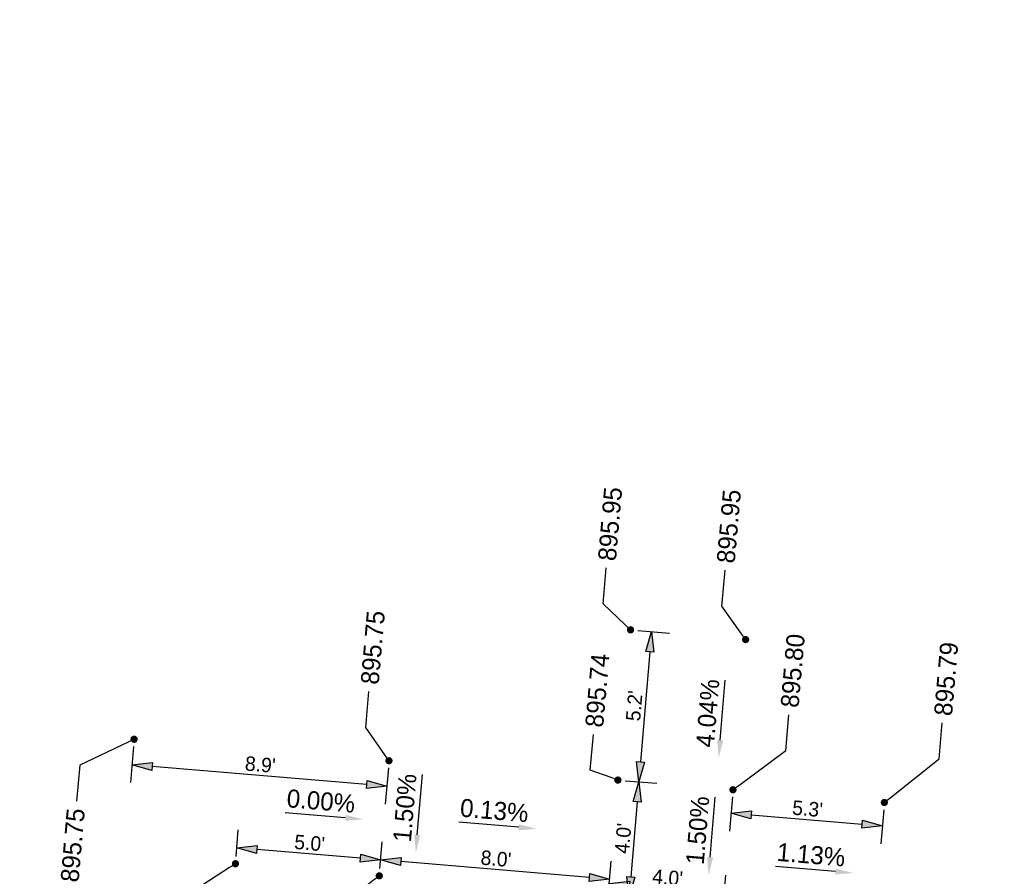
# Model space of a CAD drawing. Header units: feet. Extents: x 1369468 to 1371208, y 458523 to 460578.
# Tile 9 of 13: x 1370128 to 1370162, y 459849 to 459878. Entities that reach past the tile are written whole.
import ezdxf
from ezdxf import colors
from ezdxf.entities.mleader import LeaderData, LeaderLine
from ezdxf.math import Vec2, Vec3

# ---------------------------------------------------------------- set-up
doc = ezdxf.new("R2010")
doc.units = ezdxf.units.FT
doc.header["$MEASUREMENT"] = 0
doc.layers.add('PV_P_Text', color=8, linetype='Continuous')
doc.styles.add('Slanted-Normal', font='font31.shx', dxfattribs={"height": 0.1})
doc.styles.get("Standard").update_dxf_attribs({"font": 'font31.shx'})
doc.dimstyles.new('Dec-1  Slanted', dxfattribs={"dimtxt": 0.14, "dimasz": 0.14, "dimexe": 0.07, "dimexo": 0.07, "dimgap": 0.07, "dimtad": 1, "dimdec": 1, "dimzin": 3, "dimdsep": 46, "dimtxsty": 'Slanted-Normal', "dimblk": 'Dim1', "dimcen": 0, "dimclrd": 95, "dimclre": 95, "dimclrt": 7, "dimadec": 1, "dimazin": 3, "dimtfac": 1, "dimtdec": 1, "dimtix": 1, "dimtofl": 0, "dimtmove": 1, "dimatfit": 3, "dimldrblk": 'Dim1', "dimfxl": 1, "dimtolj": 1, "dimtzin": 0, "dimlwd": -1, "dimlwe": -1, "dimarcsym": 0})

# ---------------------------------------------------------------- blocks, each defined once
blk = doc.blocks.new('Dim1')
h = blk.add_hatch(color=4)
h.dxf.hatch_style = 1
h.paths.add_polyline_path([(0, 0), (-1, -0.2), (-1, 0.2)])
at = {"color": 4}
blk.add_lwpolyline([(0, 0), (-1, -0.2), (-1, 0.2), (0, 0)], dxfattribs=at)
blk = doc.blocks.new('*D1100')
at = {"layer": 'Defpoints', "color": 0, "transparency": 16777216}
for p in [(1370152.17, 459848.152), (1370148.15, 459848.084, 2608.416), (1370152.136, 459847.748, 2608.579)]:
    blk.add_point(p, dxfattribs=at)
at = {"layer": 'PV_P_Text', "color": 95, "linetype": 'Continuous', "transparency": 16777216}
for p, q in [((1370148.171, 459848.333), (1370148.236, 459849.111)), ((1370152.157, 459847.997), (1370152.222, 459848.775)), ((1370148.881, 459848.429), (1370151.472, 459848.211))]:
    blk.add_line(p, q, dxfattribs=at)
at = {"layer": 'PV_P_Text', "color": 95, "transparency": 16777216, "xscale": 0.7000000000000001, "yscale": 0.7000000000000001, "zscale": 0.7000000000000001}
for p, rotation in [((1370148.184, 459848.488), 175.1814138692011), ((1370152.17, 459848.152), 355.1814138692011)]:
    blk.add_blockref('Dim1', p, dxfattribs=dict(at, rotation=rotation))
at = {"layer": 'PV_P_Text', "color": 7, "transparency": 16777216, "insert": (1370150.208, 459848.694), "char_height": 0.5, "attachment_point": 5, "rotation": 355.1814, "style": 'Slanted-Normal'}
blk.add_mtext("\\A1;4.0'", dxfattribs=at)
blk = doc.blocks.new('_Dot')
at = {"color": 0, "linetype": 'ByBlock', "lineweight": -2}
blk.add_line((-0.5, 0), (-1, 0), dxfattribs=at)
at = {"color": 0, "linetype": 'ByBlock', "const_width": 0.5}
blk.add_lwpolyline([(-0.25, 0, 1), (0.25, 0, 1)], format="xyb", close=True, dxfattribs=at)
blk = doc.blocks.new('*D1101')
at = {"layer": 'Defpoints', "color": 0, "transparency": 16777216}
for p in [(1370148.486, 459852.07, 2608.416), (1370148.15, 459848.084, 2608.416), (1370148.872, 459848.023)]:
    blk.add_point(p, dxfattribs=at)
at = {"layer": 'PV_P_Text', "color": 95, "linetype": 'Continuous', "transparency": 16777216}
for p, q in [((1370148.735, 459852.049), (1370149.831, 459851.957)), ((1370149.149, 459851.312), (1370148.931, 459848.721)), ((1370148.399, 459848.063), (1370149.495, 459847.971))]:
    blk.add_line(p, q, dxfattribs=at)
at = {"layer": 'PV_P_Text', "color": 95, "transparency": 16777216, "xscale": 0.7000000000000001, "yscale": 0.7000000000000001, "zscale": 0.7000000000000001}
for p, rotation in [((1370149.208, 459852.009), 85.18141386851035), ((1370148.872, 459848.023), 265.1814138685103)]:
    blk.add_blockref('Dim1', p, dxfattribs=dict(at, rotation=rotation))
at = {"layer": 'PV_P_Text', "color": 7, "transparency": 16777216, "insert": (1370148.666, 459850.048), "char_height": 0.5, "attachment_point": 5, "rotation": 85.1814, "style": 'Slanted-Normal'}
blk.add_mtext("\\A1;4.0'", dxfattribs=at)
blk = doc.blocks.new('*D1102')
at = {"layer": 'Defpoints', "color": 0, "transparency": 16777216}
for p in [(1370148.924, 459857.271, 2608.579), (1370148.486, 459852.07, 2608.416), (1370149.208, 459852.009)]:
    blk.add_point(p, dxfattribs=at)
at = {"layer": 'PV_P_Text', "color": 95, "linetype": 'Continuous', "transparency": 16777216}
for p, q in [((1370149.173, 459857.25), (1370150.269, 459857.158)), ((1370149.588, 459856.513), (1370149.267, 459852.707)), ((1370148.735, 459852.049), (1370149.831, 459851.957))]:
    blk.add_line(p, q, dxfattribs=at)
at = {"layer": 'PV_P_Text', "color": 95, "transparency": 16777216, "xscale": 0.7000000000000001, "yscale": 0.7000000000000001, "zscale": 0.7000000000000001}
for p, rotation in [((1370149.647, 459857.21), 85.18141386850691), ((1370149.208, 459852.009), 265.1814138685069)]:
    blk.add_blockref('Dim1', p, dxfattribs=dict(at, rotation=rotation))
at = {"layer": 'PV_P_Text', "color": 7, "transparency": 16777216, "insert": (1370149.054, 459854.641), "char_height": 0.5, "attachment_point": 5, "rotation": 85.1814, "style": 'Slanted-Normal'}
blk.add_mtext("\\A1;5.2'", dxfattribs=at)
blk = doc.blocks.new('*D1103')
at = {"layer": 'Defpoints', "color": 0, "transparency": 16777216}
for p in [(1370152.472, 459851.734, 2608.579), (1370157.716, 459851.292, 2608.416), (1370157.648, 459850.481)]:
    blk.add_point(p, dxfattribs=at)
at = {"layer": 'PV_P_Text', "color": 95, "linetype": 'Continuous', "transparency": 16777216}
for p, q in [((1370152.451, 459851.485), (1370152.351, 459850.3)), ((1370153.101, 459850.864), (1370156.95, 459850.539)), ((1370157.695, 459851.043), (1370157.595, 459849.858))]:
    blk.add_line(p, q, dxfattribs=at)
at = {"layer": 'PV_P_Text', "color": 95, "transparency": 16777216, "xscale": 0.7000000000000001, "yscale": 0.7000000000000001, "zscale": 0.7000000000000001}
for p, rotation in [((1370152.403, 459850.923), 175.1814138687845), ((1370157.648, 459850.481), 355.1814138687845)]:
    blk.add_blockref('Dim1', p, dxfattribs=dict(at, rotation=rotation))
at = {"layer": 'PV_P_Text', "color": 7, "transparency": 16777216, "insert": (1370155.057, 459851.075), "char_height": 0.5, "attachment_point": 5, "rotation": 355.1814, "style": 'Slanted-Normal'}
blk.add_mtext("\\A1;5.3'", dxfattribs=at)
blk = doc.blocks.new('*D1164')
at = {"layer": 'Defpoints', "color": 0, "transparency": 16777216}
for p in [(1370140.264, 459849.305), (1370140.218, 459848.753, 2608.416), (1370148.15, 459848.084, 2608.416)]:
    blk.add_point(p, dxfattribs=at)
at = {"layer": 'PV_P_Text', "color": 95, "linetype": 'Continuous', "transparency": 16777216}
for p, q in [((1370140.239, 459849.002), (1370140.317, 459849.928)), ((1370147.499, 459848.696), (1370140.962, 459849.247)), ((1370148.171, 459848.333), (1370148.249, 459849.259))]:
    blk.add_line(p, q, dxfattribs=at)
at = {"layer": 'PV_P_Text', "color": 95, "transparency": 16777216, "xscale": 0.7000000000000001, "yscale": 0.7000000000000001, "zscale": 0.7000000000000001}
for p, rotation in [((1370140.264, 459849.305), 175.1813888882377), ((1370148.196, 459848.637), 355.1813888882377)]:
    blk.add_blockref('Dim1', p, dxfattribs=dict(at, rotation=rotation))
at = {"layer": 'PV_P_Text', "color": 7, "transparency": 16777216, "insert": (1370144.262, 459849.345), "char_height": 0.5, "attachment_point": 5, "rotation": 355.1814, "style": 'Slanted-Normal'}
blk.add_mtext("\\A1;8.0'", dxfattribs=at)
blk = doc.blocks.new('*D1165')
at = {"layer": 'Defpoints', "color": 0, "transparency": 16777216}
for p in [(1370135.282, 459849.725), (1370135.235, 459849.173, 2608.416), (1370140.218, 459848.753, 2608.416)]:
    blk.add_point(p, dxfattribs=at)
at = {"layer": 'PV_P_Text', "color": 95, "linetype": 'Continuous', "transparency": 16777216}
for p, q in [((1370135.256, 459849.422), (1370135.334, 459850.348)), ((1370140.239, 459849.002), (1370140.317, 459849.928)), ((1370139.567, 459849.364), (1370135.979, 459849.667))]:
    blk.add_line(p, q, dxfattribs=at)
at = {"layer": 'PV_P_Text', "color": 95, "transparency": 16777216, "xscale": 0.7000000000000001, "yscale": 0.7000000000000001, "zscale": 0.7000000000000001}
for p, rotation in [((1370135.282, 459849.725), 175.1813888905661), ((1370140.264, 459849.305), 355.1813888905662)]:
    blk.add_blockref('Dim1', p, dxfattribs=dict(at, rotation=rotation))
at = {"layer": 'PV_P_Text', "color": 7, "transparency": 16777216, "insert": (1370137.805, 459849.889), "char_height": 0.5, "attachment_point": 5, "rotation": 355.1814, "style": 'Slanted-Normal'}
blk.add_mtext("\\A1;5.0'", dxfattribs=at)
blk = doc.blocks.new('*D1166')
at = {"layer": 'Defpoints', "color": 0, "transparency": 16777216}
for p in [(1370131.723, 459853.483, 2608.416), (1370131.649, 459852.603), (1370140.554, 459852.739, 2608.416)]:
    blk.add_point(p, dxfattribs=at)
at = {"layer": 'PV_P_Text', "color": 95, "linetype": 'Continuous', "transparency": 16777216}
for p, q in [((1370131.702, 459853.234), (1370131.596, 459851.981)), ((1370139.782, 459851.918), (1370132.346, 459852.545)), ((1370140.533, 459852.49), (1370140.427, 459851.236))]:
    blk.add_line(p, q, dxfattribs=at)
at = {"layer": 'PV_P_Text', "color": 95, "transparency": 16777216, "xscale": 0.7000000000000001, "yscale": 0.7000000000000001, "zscale": 0.7000000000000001}
for p, rotation in [((1370131.649, 459852.603), 175.1813888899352), ((1370140.48, 459851.859), 355.1813888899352)]:
    blk.add_blockref('Dim1', p, dxfattribs=dict(at, rotation=rotation))
at = {"layer": 'PV_P_Text', "color": 7, "transparency": 16777216, "insert": (1370136.096, 459852.605), "char_height": 0.5, "attachment_point": 5, "rotation": 355.1814, "style": 'Slanted-Normal'}
blk.add_mtext("\\A1;8.9'", dxfattribs=at)

msp = doc.modelspace()

# ---------------------------------------------------------------- linework, layer by layer
at = {"layer": 'PV_P_Text', "color": 7, "linetype": 'ByBlock', "lineweight": -2}
for points in [[(1370152.029, 459853.455), (1370152.204, 459855.535)], [(1370139.042, 459850.763), (1370136.962, 459850.938)], [(1370145.049, 459850.435), (1370142.969, 459850.61)], [(1370156.024, 459848.902), (1370153.944, 459849.078)]]:
    msp.add_lwpolyline(points, dxfattribs=at)
at = {"layer": 'PV_P_Text', "color": 7, "linetype": 'ByBlock', "lineweight": -2, "elevation": -0.028}
for points in [[(1370141.536, 459850.178), (1370141.711, 459852.258)], [(1370151.68, 459849.398), (1370151.855, 459851.478)]]:
    msp.add_lwpolyline(points, dxfattribs=at)
at = {"layer": 'PV_P_Text', "color": 7}
for points in [[(1370151.925, 459853.464), (1370151.976, 459852.833), (1370152.132, 459853.447)], [(1370139.051, 459850.866), (1370139.665, 459850.71), (1370139.033, 459850.659)], [(1370145.057, 459850.539), (1370145.671, 459850.382), (1370145.04, 459850.331)], [(1370141.432, 459850.186, -0.028), (1370141.483, 459849.555, -0.028), (1370141.639, 459850.169, -0.028)], [(1370151.576, 459849.407, -0.028), (1370151.628, 459848.776, -0.028), (1370151.784, 459849.39, -0.028)], [(1370156.032, 459849.006), (1370156.646, 459848.85), (1370156.015, 459848.798)]]:
    msp.add_solid(points, dxfattribs=at)

# ---------------------------------------------------------------- texts
at = {"layer": 'PV_P_Text', "color": 7, "char_height": 0.625, "attachment_point": 5}
for s, insert, rotation in [('4.04%', (1370151.599, 459854.385), 85.1814), ('1.50%', (1370141.106, 459851.107, -0.028), 85.1814), ('0.00%', (1370138.198, 459851.342), 355.1814), ('0.13%', (1370144.204, 459851.014), 355.1814), ('1.50%', (1370151.25, 459850.328, -0.028), 85.1814), ('1.13%', (1370155.179, 459849.482), 355.1814)]:
    msp.add_mtext(s, dxfattribs=dict(at, insert=insert, rotation=rotation))

# ---------------------------------------------------------------- dimensions: what is measured, and where the dimension line sits
at = {"layer": 'PV_P_Text', "color": 7}
for p1, p2, distance, picture, middle in [((1370148.924, 459857.271, 895.952), (1370148.486, 459852.07, 895.789), 0.725, '*D1102', (1370149.054, 459854.641, -1712.627)), ((1370140.554, 459852.739, 895.789), (1370131.723, 459853.483, 895.789), 0.883, '*D1166', (1370136.096, 459852.605, -1712.627)), ((1370148.486, 459852.07, 895.789), (1370148.15, 459848.084, 895.789), 0.725, '*D1101', (1370148.666, 459850.048, -1712.627)), ((1370152.472, 459851.734, 895.952), (1370157.716, 459851.292, 895.789), -0.814, '*D1103', (1370155.057, 459851.075, -1712.627)), ((1370140.218, 459848.753, 895.789), (1370135.235, 459849.173, 895.789), -0.554, '*D1165', (1370137.805, 459849.889, -1712.627)), ((1370148.15, 459848.084, 895.789), (1370140.218, 459848.753, 895.789), -0.554, '*D1164', (1370144.262, 459849.345, -1712.627)), ((1370148.15, 459848.084, 895.789), (1370152.136, 459847.748, 895.952), 0.405, '*D1100', (1370150.208, 459848.694, -1712.627))]:
    dim = msp.add_aligned_dim(p1=p1, p2=p2, distance=distance, dimstyle='Dec-1  Slanted', override={"dimscale": 0, "dimexe": 0.125, "dimexo": 0.05, "dimgap": 0.025, "dimpost": "'"}, dxfattribs=at)
    dim.commit()
    dim.dimension.update_dxf_attribs({"geometry": picture, "text_midpoint": middle})

# ---------------------------------------------------------------- leaders
ml = msp.add_multileader_mtext('Standard', dxfattribs=at)
ml.set_content('895.95', color=7)
ml.set_leader_properties()
ml.set_arrow_properties(name='DOT')
ml.build(insert=Vec2(0, 0))
ml.multileader.update_dxf_attribs({"text_right_attachment_type": 2, "dogleg_length": 0.25, "arrow_head_size": 0.25, "scale": 5})
ctx = ml.context
ctx.base_point, ctx.scale, ctx.char_height, ctx.arrow_head_size, ctx.landing_gap_size, ctx.plane_origin, ctx.plane_x_axis, ctx.plane_y_axis = Vec3(1370148.081, 459859.416, -895.789), 5, 0.625, 0.25, 0.25, Vec3(1370162.438, 459876.674, -895.789), Vec3(0.087156, 0.996195), Vec3(-0.996195, 0.087156)
ctx.right_attachment = 2
notes = []
notes.append((ctx, [(1, (1, 1, 0), (1370147.972, 459858.171, -895.789), (0.087156, 0.996195), 1.25, [(0, [(1370148.924, 459857.271, -895.789)], 0, [])])]))
ctx.mtext.insert, ctx.mtext.text_direction, ctx.mtext.rotation, ctx.mtext.width, ctx.mtext.flow_direction = Vec3(1370147.791, 459859.693, -895.789), Vec3(0.087156, 0.996195), 1.48353, 3.75596, 5
ml = msp.add_multileader_mtext('Standard', dxfattribs=at)
ml.set_content('895.95', color=7)
ml.set_leader_properties()
ml.set_arrow_properties(name='DOT')
ml.build(insert=Vec2(0, 0))
ml.multileader.update_dxf_attribs({"text_right_attachment_type": 2, "dogleg_length": 0.25, "arrow_head_size": 0.25, "scale": 5})
ctx = ml.context
ctx.base_point, ctx.scale, ctx.char_height, ctx.arrow_head_size, ctx.landing_gap_size, ctx.plane_origin, ctx.plane_x_axis, ctx.plane_y_axis = Vec3(1370152.196, 459859.335, 0.163), 5, 0.625, 0.25, 0.25, Vec3(1370165.647, 459876.537, 0.163), Vec3(0.087156, 0.996195), Vec3(-0.996195, 0.087156)
ctx.right_attachment = 2
notes.append((ctx, [(1, (1, 1, 0), (1370152.087, 459858.09, 0.163), (0.087156, 0.996195), 1.25, [(0, [(1370152.91, 459856.935, 0.163)], 0, [])])]))
ctx.mtext.insert, ctx.mtext.text_direction, ctx.mtext.rotation, ctx.mtext.width, ctx.mtext.flow_direction = Vec3(1370151.907, 459859.611, 0.163), Vec3(0.087156, 0.996195), 1.48353, 3.75596, 5
ml = msp.add_multileader_mtext('Standard', dxfattribs=at)
ml.set_content('895.75', color=7)
ml.set_leader_properties()
ml.set_arrow_properties(name='DOT')
ml.build(insert=Vec2(0, 0))
ml.multileader.update_dxf_attribs({"text_right_attachment_type": 2, "dogleg_length": 0.25, "arrow_head_size": 0.25, "scale": 5})
ctx = ml.context
ctx.base_point, ctx.scale, ctx.char_height, ctx.arrow_head_size, ctx.landing_gap_size, ctx.plane_origin, ctx.plane_x_axis, ctx.plane_y_axis = Vec3(1370139.861, 459855.136, 895.789), 5, 0.625, 0.25, 0.25, Vec3(1370158.04, 459876.305, 895.789), Vec3(0.087156, 0.996195), Vec3(-0.996195, 0.087156)
ctx.right_attachment = 2
notes.append((ctx, [(1, (1, 1, 0), (1370139.752, 459853.89, 895.789), (0.087156, 0.996195), 1.25, [(0, [(1370140.554, 459852.739, 895.789)], 0, [])])]))
ctx.mtext.insert, ctx.mtext.text_direction, ctx.mtext.rotation, ctx.mtext.width, ctx.mtext.flow_direction = Vec3(1370139.571, 459855.412, 895.789), Vec3(0.087156, 0.996195), 1.48353, 3.75596, 5
ml = msp.add_multileader_mtext('Standard', dxfattribs=at)
ml.set_content('895.80', color=7)
ml.set_leader_properties()
ml.set_arrow_properties(name='DOT')
ml.build(insert=Vec2(0, 0))
ml.multileader.update_dxf_attribs({"text_right_attachment_type": 2, "dogleg_length": 0.25, "arrow_head_size": 0.25, "scale": 5})
ctx = ml.context
ctx.base_point, ctx.scale, ctx.char_height, ctx.arrow_head_size, ctx.landing_gap_size, ctx.plane_origin, ctx.plane_x_axis, ctx.plane_y_axis = Vec3(1370154.409, 459854.334, 895.952), 5, 0.625, 0.25, 0.25, Vec3(1370165.209, 459871.337, 895.952), Vec3(0.087156, 0.996195), Vec3(-0.996195, 0.087156)
ctx.right_attachment = 2
notes.append((ctx, [(1, (1, 1, 0), (1370154.3, 459853.089, 895.952), (0.087156, 0.996195), 1.25, [(0, [(1370152.472, 459851.734, 895.952)], 0, [])])]))
ctx.mtext.insert, ctx.mtext.text_direction, ctx.mtext.rotation, ctx.mtext.width, ctx.mtext.flow_direction = Vec3(1370154.119, 459854.61, 895.952), Vec3(0.087156, 0.996195), 1.48353, 3.75596, 5
ml = msp.add_multileader_mtext('Standard', dxfattribs=at)
ml.set_content('895.79', color=7)
ml.set_leader_properties()
ml.set_arrow_properties(name='DOT')
ml.build(insert=Vec2(0, 0))
ml.multileader.update_dxf_attribs({"text_right_attachment_type": 2, "dogleg_length": 0.25, "arrow_head_size": 0.25, "scale": 5})
ctx = ml.context
ctx.base_point, ctx.scale, ctx.char_height, ctx.arrow_head_size, ctx.landing_gap_size, ctx.plane_origin, ctx.plane_x_axis, ctx.plane_y_axis = Vec3(1370159.725, 459854.05), 5, 0.625, 0.25, 0.25, Vec3(1370170.453, 459870.894), Vec3(0.087156, 0.996195), Vec3(-0.996195, 0.087156)
ctx.right_attachment = 2
notes.append((ctx, [(1, (1, 1, 0), (1370159.616, 459852.804), (0.087156, 0.996195), 1.25, [(0, [(1370157.716, 459851.292)], 0, [])])]))
ctx.mtext.insert, ctx.mtext.text_direction, ctx.mtext.rotation, ctx.mtext.width, ctx.mtext.flow_direction = Vec3(1370159.436, 459854.326), Vec3(0.087156, 0.996195), 1.48353, 3.75596, 5
ml = msp.add_multileader_mtext('Standard', dxfattribs=at)
ml.set_content('895.74', color=7)
ml.set_leader_properties()
ml.set_arrow_properties(name='DOT')
ml.build(insert=Vec2(0, 0))
ml.multileader.update_dxf_attribs({"text_right_attachment_type": 2, "dogleg_length": 0.25, "arrow_head_size": 0.25, "scale": 5})
ctx = ml.context
ctx.base_point, ctx.scale, ctx.char_height, ctx.arrow_head_size, ctx.landing_gap_size, ctx.plane_origin, ctx.plane_x_axis, ctx.plane_y_axis = Vec3(1370147.639, 459853.652, 895.789), 5, 0.625, 0.25, 0.25, Vec3(1370161.223, 459871.673, 895.789), Vec3(0.087156, 0.996195), Vec3(-0.996195, 0.087156)
ctx.right_attachment = 2
notes.append((ctx, [(1, (1, 1, 0), (1370147.53, 459852.407, 895.789), (0.087156, 0.996195), 1.25, [(0, [(1370148.486, 459852.07, 895.789)], 0, [])])]))
ctx.mtext.insert, ctx.mtext.text_direction, ctx.mtext.rotation, ctx.mtext.width, ctx.mtext.flow_direction = Vec3(1370147.349, 459853.928, 895.789), Vec3(0.087156, 0.996195), 1.48353, 3.75596, 5
ml = msp.add_multileader_mtext('Standard', dxfattribs=at)
ml.set_content('895.75', color=7)
ml.set_leader_properties()
ml.set_arrow_properties(name='DOT')
ml.build(insert=Vec2(0, 0))
ml.multileader.update_dxf_attribs({"text_right_attachment_type": 2, "dogleg_length": 0.25, "arrow_head_size": 0.25, "scale": 5})
ctx = ml.context
ctx.base_point, ctx.scale, ctx.char_height, ctx.arrow_head_size, ctx.landing_gap_size, ctx.plane_origin, ctx.plane_x_axis, ctx.plane_y_axis = Vec3(1370129.421, 459847.809, 895.789), 5, 0.625, 0.25, 0.25, Vec3(1370144.46, 459873.086, 895.789), Vec3(0.087156, 0.996195), Vec3(-0.996195, 0.087156)
ctx.right_attachment, ctx.text_align_type = 2, 2
notes.append((ctx, [(0, (1, 1, 0), (1370129.839, 459852.581, 895.789), (-0.087156, -0.996195), 1.25, [(0, [(1370131.723, 459853.483, 895.789)], 0, [])])]))
ctx.mtext.insert, ctx.mtext.text_direction, ctx.mtext.rotation, ctx.mtext.width, ctx.mtext.alignment, ctx.mtext.flow_direction = Vec3(1370129.397, 459851.114, 895.789), Vec3(0.087156, 0.996195), 1.48353, 3.75596, 3, 5
ml = msp.add_multileader_mtext('Standard', dxfattribs=at)
ml.set_content('895.69', color=7)
ml.set_leader_properties()
ml.set_arrow_properties(name='DOT')
ml.build(insert=Vec2(0, 0))
ml.multileader.update_dxf_attribs({"text_right_attachment_type": 2, "dogleg_length": 0.25, "arrow_head_size": 0.25, "scale": 5})
ctx = ml.context
ctx.base_point, ctx.scale, ctx.char_height, ctx.arrow_head_size, ctx.landing_gap_size, ctx.plane_origin, ctx.plane_x_axis, ctx.plane_y_axis = Vec3(1370133.42, 459843.486, 895.789), 5, 0.625, 0.25, 0.25, Vec3(1370147.973, 459868.775, 895.789), Vec3(0.087156, 0.996195), Vec3(-0.996195, 0.087156)
ctx.right_attachment, ctx.text_align_type = 2, 2
notes.append((ctx, [(0, (1, 1, 0), (1370133.839, 459848.273, 895.789), (-0.087156, -0.996195), 1.25, [(0, [(1370135.235, 459849.173, 895.789)], 0, [])])]))
ctx.mtext.insert, ctx.mtext.text_direction, ctx.mtext.rotation, ctx.mtext.width, ctx.mtext.alignment, ctx.mtext.flow_direction = Vec3(1370133.397, 459846.806, 895.789), Vec3(0.087156, 0.996195), 1.48353, 3.75596, 3, 5
ml = msp.add_multileader_mtext('Standard', dxfattribs=at)
ml.set_content('895.69', color=7)
ml.set_leader_properties()
ml.set_arrow_properties(name='DOT')
ml.build(insert=Vec2(0, 0))
ml.multileader.update_dxf_attribs({"text_right_attachment_type": 2, "dogleg_length": 0.25, "arrow_head_size": 0.25, "scale": 5})
ctx = ml.context
ctx.base_point, ctx.scale, ctx.char_height, ctx.arrow_head_size, ctx.landing_gap_size, ctx.plane_origin, ctx.plane_x_axis, ctx.plane_y_axis = Vec3(1370138.76, 459843.152, 895.789), 5, 0.625, 0.25, 0.25, Vec3(1370157.704, 459872.319, 895.789), Vec3(0.087156, 0.996195), Vec3(-0.996195, 0.087156)
ctx.right_attachment, ctx.text_align_type = 2, 2
notes.append((ctx, [(0, (1, 1, 0), (1370139.179, 459847.94, 895.789), (-0.087156, -0.996195), 1.25, [(0, [(1370140.218, 459848.753, 895.789)], 0, [])])]))
ctx.mtext.insert, ctx.mtext.text_direction, ctx.mtext.rotation, ctx.mtext.width, ctx.mtext.alignment, ctx.mtext.flow_direction = Vec3(1370138.737, 459846.473, 895.789), Vec3(0.087156, 0.996195), 1.48353, 3.75596, 3, 5
for ctx, leaders in notes:
    for number, flags, end, landing, length, lines in leaders:
        leader = LeaderData()
        leader.index, (leader.has_last_leader_line, leader.has_dogleg_vector, leader.attachment_direction) = number, flags
        leader.last_leader_point, leader.dogleg_vector, leader.dogleg_length = Vec3(end), Vec3(landing), length
        for number, points, colour, breaks in lines:
            line = LeaderLine()
            line.index, line.vertices, line.color, line.breaks = number, Vec3.list(points), colors.encode_raw_color(colour), breaks
            leader.lines.append(line)
        ctx.leaders.append(leader)

doc.saveas('drawing.dxf')
